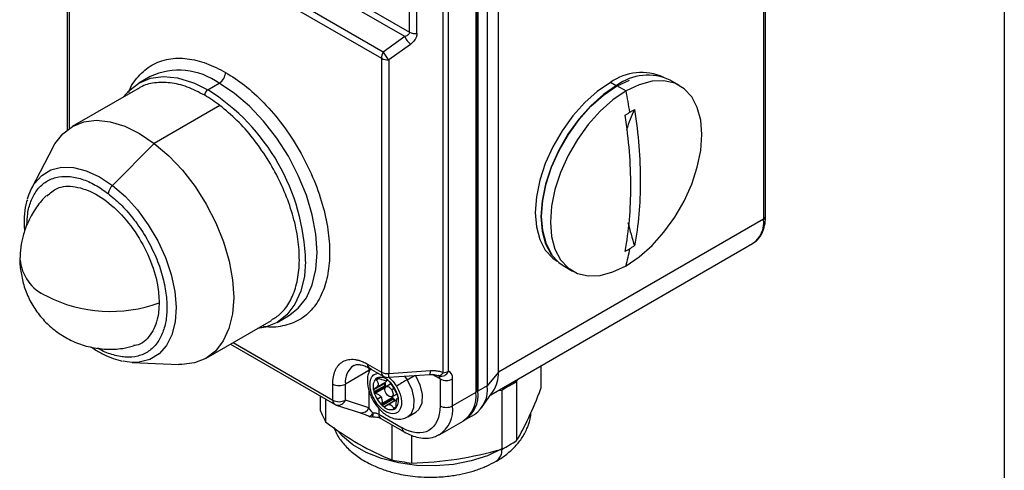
# Model space of a CAD drawing. Header units: millimetres. Extents: x 19 to 819, y 19 to 629.
# Tile 14 of 18: x 709 to 819, y 390 to 441. Entities that reach past the tile are written whole.
import ezdxf

# ---------------------------------------------------------------- set-up
doc = ezdxf.new("R2010")
doc.units = ezdxf.units.MM
doc.header["$LTSCALE"] = 3
doc.layers.add('TEXT', color=140, linetype='Continuous', lineweight=25)

msp = doc.modelspace()

# ---------------------------------------------------------------- linework, layer by layer
for p, q in [((792.173, 496.883), (792.173, 418.159)), ((792.378, 418.445), (792.378, 497.169)), ((762.438, 400.993), (762.438, 479.717)), ((761.202, 478.187), (761.202, 399.463)), ((759.929, 477.35), (759.929, 398.728)), ((760.017, 398.851), (760.017, 477.473)), ((760.141, 477.575), (760.141, 398.851)), ((752.482, 439.131), (752.482, 475.363)), ((753.311, 438.966), (753.311, 475.198)), ((756.264, 400.941), (756.264, 475.407)), ((756.849, 401.106), (756.849, 475.572)), ((714.088, 449.621), (714.088, 428.146)), ((714.381, 428.359), (714.381, 449.179)), ((751.951, 438.621), (738.043, 446.65)), ((740.024, 446.323), (752.482, 439.131)), ((749.54, 436.887), (735.335, 445.087)), ((734.628, 444.679), (749.333, 436.19)), ((751.951, 438.621), (749.54, 436.887)), ((752.573, 437.759), (750.162, 436.025)), ((749.333, 436.19), (749.333, 401.009)), ((750.162, 436.025), (750.162, 400.844)), ((723.401, 434.157), (722.128, 433.422)), ((775.698, 433.062), (777.149, 433.755)), ((782.758, 433.126), (781.697, 433.738)), ((722.024, 432.785), (714.67, 428.539)), ((728.361, 433.408), (729.877, 432.655)), ((729.877, 432.655), (731.15, 433.389)), ((775.627, 433.103), (774.991, 433.471)), ((775.698, 433.144), (776.758, 432.532)), ((731.226, 430.9), (723.872, 426.655)), ((712.543, 426.249), (710.124, 421.607)), ((723.872, 426.655), (719.192, 421.933)), ((792.173, 418.159), (762.438, 400.993)), ((761.587, 398.472), (790.93, 415.412)), ((769.698, 412.953), (770.759, 412.341)), ((737.626, 406.574), (738.899, 407.309)), ((729.669, 402.558), (737.023, 406.803)), ((732.41, 404.14), (744.085, 397.401)), ((732.703, 404.309), (743.878, 397.858)), ((721.393, 402.088), (726.622, 401.862)), ((747.767, 401.913), (749.333, 401.009)), ((747.908, 401.178), (745.292, 399.667)), ((747.92, 401.48), (747.908, 401.178)), ((747.908, 401.178), (747.908, 400.927)), ((747.974, 401.455), (749.54, 400.551)), ((750.111, 400.42), (754.771, 400.75)), ((750.162, 400.844), (754.823, 401.174)), ((753.119, 400.681), (753.231, 400.491)), ((755.899, 400.239), (755.026, 400.743)), ((762.438, 400.993), (761.202, 399.463)), ((767.21, 401.718), (767.21, 399.181)), ((743.878, 397.858), (743.878, 399.667)), ((745.292, 397.858), (745.292, 399.667)), ((749.647, 399.698), (748.445, 399.004)), ((748.681, 399.233), (749.794, 399.875)), ((748.721, 400.27), (748.872, 400.358)), ((749.061, 400.298), (748.749, 400.119)), ((750.4, 399.693), (749.846, 399.373)), ((749.9, 400.057), (750, 400.115)), ((749.954, 400.125), (749.94, 400.117)), ((751.935, 400.549), (752.2, 400.15)), ((752.2, 400.15), (753.024, 400.626)), ((755.792, 400.582), (755.741, 400.615)), ((755.899, 400.239), (755.899, 397.218)), ((757.313, 397.218), (757.313, 400.239)), ((763.677, 399.471), (763.545, 399.603)), ((764.49, 399.925), (764.611, 400.218)), ((764.49, 399.925), (764.49, 393.321)), ((747.908, 398.978), (747.908, 397.008)), ((749.698, 399.482), (748.496, 398.788)), ((749.734, 399.399), (748.539, 398.709)), ((749.744, 399.252), (748.668, 398.632)), ((750.731, 399.164), (750.482, 399.021)), ((750.496, 398.247), (751.077, 398.582)), ((759.929, 398.728), (757.313, 397.218)), ((761.202, 399.463), (760.141, 398.851)), ((760.535, 396.983), (761.866, 398.867)), ((762.408, 398.946), (762.864, 398.987)), ((762.864, 392.382), (762.864, 398.987)), ((742.466, 398.335), (742.466, 396.727)), ((743.061, 397.991), (743.061, 395.445)), ((747.908, 397.008), (745.292, 397.858)), ((748.86, 397.957), (749.276, 398.221)), ((749.367, 397.487), (750.527, 398.157)), ((749.377, 397.335), (750.572, 398.025)), ((749.427, 397.262), (750.629, 397.956)), ((749.592, 397.124), (750.794, 397.818)), ((751.048, 397.913), (749.957, 397.283)), ((750.515, 398.258), (750.524, 398.188)), ((751.196, 398.119), (751.132, 398.082)), ((751.176, 398.091), (751.186, 398.097)), ((744.276, 397.316), (746.892, 396.465)), ((749.04, 396.922), (749.04, 396.278)), ((749.04, 396.278), (751.656, 394.768)), ((750.683, 396.948), (750.968, 397.112)), ((752.274, 395.983), (753.194, 396.514)), ((758.691, 395.646), (759.752, 396.258)), ((748.357, 395.984), (748.474, 395.991)), ((749.247, 395.82), (751.863, 394.31)), ((755.863, 394.013), (758.479, 395.523)), ((750.493, 395.101), (750.493, 391.156)), ((752.713, 393.907), (752.713, 390.812))]:
    msp.add_line(p, q)
at = {"flags": 128}
for points in [[(720.425, 431.862), (721.01, 432.556), (722.127, 433.422), (723.435, 433.956), (724.901, 434.148), (726.49, 433.99), (728.163, 433.488), (728.361, 433.408)], [(738.898, 407.308), (738.9, 407.31), (740.017, 408.175), (740.915, 409.349), (741.574, 410.804), (741.975, 412.504), (742.11, 414.406), (741.975, 416.464), (741.574, 418.626), (740.915, 420.841), (740.017, 423.053), (738.9, 425.208), (737.592, 427.253), (736.126, 429.137), (734.537, 430.815), (732.864, 432.244), (731.15, 433.389)], [(774.991, 433.471), (773.529, 432.479), (772.113, 431.223), (770.783, 429.74), (769.582, 428.075), (768.545, 426.278), (767.703, 424.405), (767.083, 422.512), (766.704, 420.657), (766.576, 418.896), (766.704, 417.283), (767.083, 415.866), (767.703, 414.689), (768.545, 413.787), (769.041, 413.448)], [(775.698, 433.144), (774.224, 432.145), (772.795, 430.878), (771.455, 429.382), (770.243, 427.703), (769.198, 425.891), (768.349, 424.003), (767.724, 422.094), (767.341, 420.223), (767.212, 418.447), (767.341, 416.82), (767.724, 415.391), (768.349, 414.204), (769.198, 413.295), (769.698, 412.953)], [(768.481, 414.182), (768.41, 414.28), (767.791, 415.458), (767.411, 416.874), (767.283, 418.488), (767.411, 420.249), (767.791, 422.104), (768.41, 423.997), (769.252, 425.87), (770.289, 427.667), (771.49, 429.332), (772.82, 430.815), (774.236, 432.071), (775.698, 433.062)], [(776.758, 412.935), (778.232, 413.934), (779.66, 415.201), (781.001, 416.697), (782.213, 418.376), (783.258, 420.187), (784.107, 422.076), (784.732, 423.985), (785.115, 425.856), (785.244, 427.632), (785.115, 429.259), (784.732, 430.688), (784.107, 431.875), (783.258, 432.784), (782.213, 433.388), (781.001, 433.668), (779.66, 433.616), (778.232, 433.234), (776.758, 432.532)], [(776.758, 432.532), (775.285, 431.532), (773.856, 430.265), (772.516, 428.77), (771.304, 427.091), (770.258, 425.279), (769.41, 423.39), (768.785, 421.482), (768.402, 419.611), (768.273, 417.835), (768.402, 416.208), (768.785, 414.779), (769.41, 413.592), (770.258, 412.682), (771.304, 412.079), (772.516, 411.798), (773.856, 411.85), (775.285, 412.233), (776.758, 412.935)], [(712.543, 426.249), (712.739, 426.599), (713.615, 427.728), (714.701, 428.557), (715.971, 429.066), (717.394, 429.242), (718.934, 429.081), (720.554, 428.587), (722.214, 427.771), (723.872, 426.655)], [(723.872, 426.655), (725.489, 425.265), (727.024, 423.636), (728.44, 421.808), (729.701, 419.826), (730.776, 417.738), (731.64, 415.597), (732.271, 413.454), (732.652, 411.363), (732.776, 409.375), (732.639, 407.539), (732.243, 405.9), (731.6, 404.499), (730.725, 403.37), (729.639, 402.541), (728.368, 402.032), (726.946, 401.855), (726.622, 401.862)], [(710.124, 421.607), (710.421, 422.108), (711.254, 423.04), (712.286, 423.668), (713.487, 423.974), (714.82, 423.947), (716.244, 423.589), (717.716, 422.911), (719.192, 421.933)], [(709.664, 420.442), (709.814, 420.9), (710.124, 421.607)], [(719.192, 421.933), (720.626, 420.684), (721.976, 419.204), (723.199, 417.536), (724.259, 415.732), (725.124, 413.846), (725.767, 411.936), (726.169, 410.059), (726.318, 408.273), (726.209, 406.632), (725.845, 405.186), (725.237, 403.978), (724.405, 403.046), (723.372, 402.418), (722.171, 402.112), (721.393, 402.088)], [(740.835, 413.418), (740.702, 411.769), (740.301, 410.07), (739.643, 408.615), (738.744, 407.44), (737.627, 406.575), (736.319, 406.04), (735.424, 405.88)], [(721.393, 402.088), (720.839, 402.139), (720.382, 402.22)], [(748.062, 401.247), (748.03, 401.235), (747.908, 401.178)], [(752.2, 400.15), (752.722, 399.06), (752.979, 397.965), (752.94, 396.996), (752.609, 396.27), (752.274, 395.983)], [(753.231, 400.491), (753.641, 399.591), (753.898, 398.496), (753.859, 397.527), (753.529, 396.801), (753.194, 396.514)], [(749.86, 398.599), (749.754, 398.827), (749.712, 399.053), (749.739, 399.242), (749.833, 399.365), (749.978, 399.403), (750.152, 399.351), (750.329, 399.217), (750.482, 399.021)], [(750.482, 399.021), (750.588, 398.793), (750.63, 398.567), (750.603, 398.378), (750.509, 398.255), (750.365, 398.217), (750.19, 398.269), (750.013, 398.403), (749.86, 398.599)], [(746.892, 396.465), (746.912, 396.459), (746.964, 396.447)], [(762.828, 392.397), (761.224, 391.628), (759.402, 391.043), (757.425, 390.66), (755.36, 390.494), (753.277, 390.549), (751.247, 390.825), (749.339, 391.311), (747.619, 391.992), (746.144, 392.843), (744.966, 393.836), (744.571, 394.286)]]:
    msp.add_lwpolyline(points, dxfattribs=at)
for centre, radius, start, end in [((754.893, 440.089), 3.287, 206.51501, 225.11783), ((753.176, 440.453), 1.493, 242.31278, 275.20224), ((750.775, 436.141), 1.443, 148.85627, 178.0435), ((750.027, 437.512), 1.493, 242.31278, 275.20224), ((752.482, 438.355), 3.287, 206.51501, 225.11783), ((726.618, 427.132), 7.726, 54.08226, 114.60729), ((730.322, 434.684), 1.537, 302.60548, 357.39452), ((778.475, 428.614), 5.978, 65.65152, 125.65894), ((779.194, 428.424), 5.874, 64.78089, 126.52957), ((730.291, 432.007), 0.768, 122.60548, 177.39452), ((717.361, 412.786), 23.482, 1.5433, 57.79259), ((716.434, 420.747), 61.464, 8.78826, 11.0542), ((787.843, 425.111), 11.453, 152.28171, 164.41453), ((720.416, 420.663), 1.763, 133.95607, 167.73251), ((792.028, 418.48), 0.352, 294.37466, 354.3052), ((808.089, 425.202), 32.001, 193.43619, 198.28825), ((789.319, 417.795), 2.877, 304.05635, 7.25583), ((745.684, 420.747), 32.041, 345.88869, 349.38717), ((713.765, 414.099), 4.966, 184.96739, 246.38409), ((718.975, 423.636), 15.821, 242.93101, 290.12431), ((748.243, 401.853), 0.48, 172.74417, 235.94365), ((747.432, 399.94), 2.157, 123.99449, 187.26204), ((749.834, 400.96), 0.503, 174.38043, 234.29271), ((750.027, 402.331), 1.493, 242.31278, 275.20224), ((749.431, 400.717), 0.742, 336.37725, 9.87781), ((754.092, 401.047), 0.742, 336.37725, 9.87781), ((756.028, 401.428), 0.882, 254.44533, 338.60118), ((756.191, 402.322), 1.382, 273.02068, 298.42972), ((758.829, 400.823), 3.613, 327.20964, 2.68914), ((744.585, 401.032), 1.537, 242.60967, 297.39033), ((749.703, 399.393), 1.317, 138.22498, 197.16828), ((749.153, 399.756), 0.672, 118.21503, 130.06912), ((749.233, 399.261), 1.158, 45.60244, 110.064), ((749.809, 399.737), 0.166, 160.22173, 193.45933), ((752.343, 400.217), 2.746, 190.88144, 195.51501), ((752.167, 400.126), 2.46, 186.55844, 198.08624), ((749.607, 400.192), 0.368, 300.5834, 335.38082), ((748.513, 398.089), 2.517, 47.66313, 52.57306), ((747.947, 397.524), 3.316, 15.74576, 47.01663), ((763.769, 380.105), 23.144, 119.9901, 123.44152), ((755.507, 400.282), 0.394, 353.7109, 54.97692), ((756.606, 401.604), 1.537, 242.60967, 297.39033), ((751.141, 399.523), 2.746, 190.88144, 195.51501), ((751.678, 399.687), 3.307, 195.77035, 211.55252), ((750.016, 399.572), 0.331, 195.77035, 211.55252), ((750.004, 399.561), 0.314, 211.01149, 227.62885), ((748.494, 397.689), 2.746, 10.88144, 15.51501), ((756.499, 398.35), 3.451, 305.01333, 6.29885), ((756.853, 398.417), 3.317, 301.45568, 7.51108), ((757.872, 399.039), 3.357, 304.05635, 7.25583), ((759.867, 398.866), 0.151, 294.37466, 354.3052), ((744.365, 397.803), 0.491, 173.5379, 235.13524), ((744.585, 399.223), 1.537, 242.60967, 297.39033), ((744.476, 398.163), 0.871, 256.56814, 339.5224), ((748.85, 397.342), 0.507, 116.88064, 137.84823), ((751.584, 399.6), 3.181, 211.10378, 227.30015), ((752.214, 399.775), 2.319, 223.21241, 237.02379), ((749.429, 398.073), 1.101, 4.36884, 5.99128), ((750.829, 398.187), 0.304, 185.75174, 212.1672), ((750.844, 398.19), 0.318, 211.10378, 227.30015), ((752.324, 399.817), 2.517, 227.66313, 232.57306), ((750.907, 397.961), 0.182, 231.7902, 248.00229), ((749.932, 397.819), 1.317, 318.22498, 17.16828), ((747.063, 397.354), 0.913, 263.74989, 337.72765), ((747.48, 396.284), 0.926, 341.32237, 7.90709), ((748.487, 395.228), 1.187, 62.24257, 94.35374), ((749.515, 396.218), 0.48, 172.74417, 235.94365), ((751.122, 399.123), 2.517, 227.66313, 232.57306), ((750.402, 397.951), 1.158, 225.60244, 290.064), ((750.482, 397.455), 0.672, 298.21503, 310.06912), ((754.008, 396.788), 3.332, 302.46876, 7.41307), ((756.606, 398.583), 1.537, 242.60967, 297.39033), ((752.157, 394.719), 0.503, 174.38851, 234.19999), ((761.402, 392.216), 1.438, 303.97627, 7.26387)]:
    msp.add_arc(centre, radius, start, end)
for points, knots in [([(752.482, 439.131), (752.482, 439.024), (752.435, 438.923), (752.253, 438.749), (752.119, 438.675), (751.951, 438.621)], [0, 0, 0, 0, 0.5, 0.5, 1, 1, 1, 1]), ([(753.311, 438.966), (753.31, 438.93), (753.308, 438.859), (753.291, 438.751), (753.265, 438.644), (753.227, 438.537), (753.179, 438.432), (753.101, 438.291), (752.978, 438.121), (752.794, 437.929), (752.648, 437.817), (752.573, 437.759)], [0, 0, 0, 0, 0.0797126, 0.1589601, 0.2382855, 0.3182302, 0.399323, 0.4820709, 0.6498628, 0.8213625, 1, 1, 1, 1]), ([(721.009, 432.362), (721.009, 432.362), (721.226, 433.108), (722.067, 434.22), (723.539, 435.541), (725.417, 436.205), (727.504, 436.244), (729.68, 435.737), (731.145, 434.981), (731.857, 434.614)], [0, 0, 0, 0, 0.0001, 0.1693349, 0.3421612, 0.5149876, 0.6842225, 0.8467025, 1, 1, 1, 1]), ([(731.857, 434.614), (732.569, 434.16), (734.034, 433.223), (736.209, 431.218), (738.3, 428.768), (740.166, 425.939), (741.681, 422.91), (742.765, 419.87), (743.39, 416.998), (743.59, 414.368), (743.39, 411.969), (742.765, 409.818), (741.681, 408.033), (740.169, 406.738), (738.289, 406.12), (736.883, 405.953), (736.105, 406.146), (736.081, 406.152)], [0, 0, 0, 0, 0.066052, 0.1360604, 0.2089794, 0.2834458, 0.3579122, 0.4308312, 0.5008396, 0.5668916, 0.6329435, 0.702952, 0.775871, 0.8503374, 0.9248038, 0.9977228, 1, 1, 1, 1]), ([(729.524, 432.042), (728.865, 432.381), (727.549, 433.058), (725.637, 433.511), (723.882, 433.482), (722.667, 433.209), (722.141, 432.817), (722.047, 432.747)], [0, 0, 0, 0, 0.2372106, 0.4744213, 0.7116319, 0.9488426, 1, 1, 1, 1]), ([(737, 406.841), (737.359, 407.063), (738.175, 407.569), (739.11, 408.872), (739.815, 410.602), (740.157, 412.664), (740.132, 414.969), (739.74, 417.442), (738.995, 419.996), (737.922, 422.542), (736.558, 424.995), (734.951, 427.262), (733.159, 429.297), (731.87, 430.366), (731.226, 430.9)], [0, 0, 0, 0, 0.0665576, 0.151416, 0.2362744, 0.3211328, 0.4059912, 0.4908496, 0.575708, 0.6605664, 0.7454248, 0.8302832, 0.9151416, 1, 1, 1, 1]), ([(777.177, 430.137), (777.265, 430.188), (777.442, 430.29), (777.617, 430.389), (777.704, 430.438)], [0, 0, 0, 0, 0.5000756, 1, 1, 1, 1]), ([(776.644, 429.826), (776.733, 429.878), (776.911, 429.984), (777.089, 430.086), (777.177, 430.137)], [0, 0, 0, 0, 0.4999244, 1, 1, 1, 1]), ([(709.601, 417.485), (709.614, 417.914), (709.645, 418.887), (710.01, 420.208), (710.653, 421.427), (711.601, 422.349), (712.809, 422.894), (714.213, 423.015), (715.719, 422.711), (717.233, 422.063), (718.216, 421.373), (718.693, 421.038)], [0, 0, 0, 0, 0.0842534, 0.1909526, 0.304043, 0.421835, 0.5421267, 0.6624184, 0.7802105, 0.8933008, 1, 1, 1, 1]), ([(711.855, 420.743), (712.207, 421.073), (713.037, 421.851), (714.986, 421.929), (717.319, 421.103), (719.685, 419.311), (721.795, 416.793), (723.402, 413.832), (724.286, 411.034), (724.379, 409.44), (724.418, 408.781)], [0, 0, 0, 0, 0.0990351, 0.2334401, 0.3678452, 0.5022502, 0.6366552, 0.7710602, 0.9054652, 1, 1, 1, 1]), ([(711.785, 420.809), (711.593, 420.615), (710.972, 419.986), (710.498, 419.237), (710.17, 418.721)], [0, 0, 0, 0, 0.3093885, 1, 1, 1, 1]), ([(718.693, 421.038), (719.162, 420.649), (720.127, 419.849), (721.502, 418.286), (722.775, 416.465), (723.851, 414.446), (724.656, 412.361), (725.15, 410.336), (725.33, 408.486), (725.228, 406.849), (724.86, 405.416), (724.209, 404.201), (723.264, 403.277), (722.055, 402.735), (720.651, 402.607), (719.146, 402.935), (718.076, 403.333), (717.538, 403.69), (717.506, 403.711)], [0, 0, 0, 0, 0.0616043, 0.1268987, 0.1949076, 0.2643598, 0.3338119, 0.4018208, 0.4671152, 0.5287195, 0.5903238, 0.6556182, 0.7236271, 0.7930793, 0.8625314, 0.9305404, 0.9958347, 1, 1, 1, 1]), ([(709.642, 420.341), (709.614, 420.264), (709.44, 419.786), (709.32, 418.778), (709.25, 417.683), (709.32, 417.017), (709.337, 416.854)], [0, 0, 0, 0, 0.0770663, 0.4780653, 0.8722032, 1, 1, 1, 1]), ([(710.17, 418.721), (709.887, 418.168), (709.487, 417.387), (709.107, 416.136), (708.868, 415.013), (708.835, 414.125), (708.818, 413.669)], [0, 0, 0, 0, 0.3510818, 0.4965044, 0.7414708, 1, 1, 1, 1]), ([(790.863, 415.386), (791.091, 415.534), (791.556, 415.836), (792.028, 416.564), (792.295, 417.413), (792.401, 418.054), (792.373, 418.414), (792.37, 418.448)], [0, 0, 0, 0, 0.2417088, 0.4933344, 0.7417427, 0.9756774, 1, 1, 1, 1]), ([(777.704, 415.161), (777.617, 415.107), (777.442, 415), (777.265, 414.897), (777.177, 414.846)], [0, 0, 0, 0, 0.4999244, 1, 1, 1, 1]), ([(777.177, 414.846), (777.089, 414.795), (776.911, 414.694), (776.733, 414.597), (776.644, 414.548)], [0, 0, 0, 0, 0.5000756, 1, 1, 1, 1]), ([(708.818, 413.669), (708.818, 413.663), (708.783, 413.153), (708.915, 412.106), (709.26, 410.55), (709.904, 409.011), (710.812, 407.562), (711.977, 406.264), (713.367, 405.17), (714.945, 404.327), (716.668, 403.767), (718.484, 403.53), (720.141, 403.583), (721.144, 403.843), (721.548, 403.947)], [0, 0, 0, 0, 0.0010076, 0.0827802, 0.1692951, 0.2591956, 0.3514403, 0.4453391, 0.5404803, 0.6366664, 0.7338853, 0.8323344, 0.9325409, 1, 1, 1, 1]), ([(724.418, 408.781), (724.389, 408.242), (724.314, 406.824), (723.494, 405.108), (722.457, 404.045), (721.653, 404.002), (721.537, 403.996)], [0, 0, 0, 0, 0.22015807, 0.57977969, 0.93940131, 1, 1, 1, 1]), ([(716.843, 403.801), (716.91, 403.751), (717.337, 403.434), (718.154, 402.991), (719.241, 402.495), (719.952, 402.323), (720.288, 402.241)], [0, 0, 0, 0, 0.05949864, 0.38051805, 0.70686485, 1, 1, 1, 1]), ([(743.878, 399.667), (743.878, 399.722), (743.879, 399.831), (743.887, 399.99), (743.9, 400.146), (743.919, 400.299), (743.955, 400.529), (744.023, 400.826), (744.147, 401.173), (744.308, 401.488), (744.575, 401.862), (744.997, 402.219), (745.517, 402.407), (745.975, 402.451), (746.328, 402.433), (746.69, 402.366), (747.013, 402.268), (747.293, 402.156), (747.53, 402.045), (747.688, 401.957), (747.767, 401.913)], [0, 0, 0, 0, 0.0233344, 0.0466269, 0.0699085, 0.0932108, 0.1165649, 0.1782981, 0.240092, 0.3043994, 0.3687677, 0.5000056, 0.6312435, 0.6955509, 0.7599192, 0.8216524, 0.8834464, 0.9223081, 0.961111, 1, 1, 1, 1]), ([(746.228, 401.721), (746.239, 401.73), (746.347, 401.819), (746.592, 401.862), (747.059, 401.836), (747.524, 401.701), (747.849, 401.514), (747.977, 401.441)], [0, 0, 0, 0, 0.0354642, 0.3540728, 0.5982326, 0.8418899, 1, 1, 1, 1]), ([(748.162, 401.459), (748.049, 401.257), (747.824, 400.857), (747.739, 400.179), (747.775, 399.548), (747.905, 398.944), (748.106, 398.361), (748.31, 397.978), (748.408, 397.792)], [0, 0, 0, 0, 0.1945307, 0.3867148, 0.5530184, 0.6907241, 0.8503169, 1, 1, 1, 1]), ([(748.621, 397.794), (748.473, 398.073), (748.245, 398.504), (748.091, 399.103), (748.039, 399.546), (748.06, 399.954), (748.183, 400.397), (748.467, 400.794), (748.827, 400.848), (748.999, 400.874)], [0, 0, 0, 0, 0.196736, 0.3037218, 0.4108202, 0.517806, 0.6249044, 0.8216404, 1, 1, 1, 1]), ([(754.771, 400.75), (754.93, 400.754), (755.272, 400.764), (755.588, 400.654), (755.757, 400.595)], [0, 0, 0, 0, 0.4641917, 1, 1, 1, 1]), ([(754.823, 401.174), (754.875, 401.177), (754.979, 401.183), (755.134, 401.184), (755.288, 401.177), (755.439, 401.164), (755.621, 401.139), (755.828, 401.097), (756.055, 401.031), (756.195, 400.971), (756.264, 400.941)], [0, 0, 0, 0, 0.10329622, 0.2057003, 0.30751936, 0.40906579, 0.51065452, 0.67733605, 0.83990202, 1, 1, 1, 1]), ([(756.264, 400.941), (756.248, 400.92), (756.217, 400.881), (756.174, 400.831), (756.138, 400.792), (756.087, 400.741), (756.022, 400.685), (755.942, 400.632), (755.868, 400.601), (755.8, 400.589), (755.741, 400.595), (755.708, 400.615), (755.693, 400.624)], [0, 0, 0, 0, 0.0768471, 0.1432498, 0.1991825, 0.2446747, 0.3816615, 0.5000753, 0.6351904, 0.7554771, 0.8833869, 1, 1, 1, 1]), ([(748.749, 400.119), (748.827, 400.033), (748.889, 399.944), (748.966, 399.759), (748.979, 399.663), (748.94, 399.484), (748.888, 399.399), (748.741, 399.261), (748.647, 399.207), (748.542, 399.169)], [0, 0, 0, 0, 0.25, 0.25, 0.5, 0.5, 0.75, 0.75, 1, 1, 1, 1]), ([(748.749, 400.119), (748.724, 400.146), (748.707, 400.176), (748.696, 400.23), (748.702, 400.255), (748.721, 400.27)], [0, 0, 0, 0, 0.5, 0.5, 1, 1, 1, 1]), ([(748.836, 400.348), (748.857, 400.36), (748.889, 400.361), (748.96, 400.348), (748.998, 400.332), (749.035, 400.312)], [0, 0, 0, 0, 0.5, 0.5, 1, 1, 1, 1]), ([(749.94, 400.117), (749.935, 400.08), (749.914, 400.056), (749.828, 400.037), (749.763, 400.041), (749.592, 400.078), (749.486, 400.11), (749.263, 400.197), (749.147, 400.25), (749.035, 400.312)], [0, 0, 0, 0, 0.25, 0.25, 0.5, 0.5, 0.75, 0.75, 1, 1, 1, 1]), ([(749.541, 400.553), (749.544, 400.55), (749.611, 400.495), (749.785, 400.441), (749.954, 400.425), (750.04, 400.417)], [0, 0, 0, 0, 0.01968, 0.498251, 1, 1, 1, 1]), ([(749.94, 400.117), (749.942, 400.129), (749.952, 400.134), (749.988, 400.125), (750.014, 400.11), (750.043, 400.088)], [0, 0, 0, 0, 0.5, 0.5, 1, 1, 1, 1]), ([(750.142, 400.422), (750.247, 400.334), (750.569, 400.065), (750.835, 399.678), (751.014, 399.417)], [0, 0, 0, 0, 0.3263664, 1, 1, 1, 1]), ([(750.208, 399.95), (750.237, 399.924), (750.266, 399.892), (750.317, 399.829), (750.337, 399.799), (750.352, 399.773)], [0, 0, 0, 0, 0.5, 0.5, 1, 1, 1, 1]), ([(750.712, 399.195), (750.645, 399.305), (750.577, 399.411), (750.452, 399.606), (750.396, 399.695), (750.352, 399.773)], [0, 0, 0, 0, 0.5, 0.5, 1, 1, 1, 1]), ([(748.445, 399.004), (748.438, 399.042), (748.444, 399.077), (748.48, 399.136), (748.508, 399.157), (748.542, 399.169)], [0, 0, 0, 0, 0.5, 0.5, 1, 1, 1, 1]), ([(751.014, 399.417), (751.732, 398.24), (751.779, 396.921), (750.458, 396.025), (749.339, 396.617), (748.621, 397.794)], [0, 0, 0, 0, 0.5, 0.5, 1, 1, 1, 1]), ([(748.668, 398.632), (748.788, 398.604), (748.905, 398.558), (749.116, 398.421), (749.209, 398.331), (749.276, 398.221)], [0, 0, 0, 0, 0.5, 0.5, 1, 1, 1, 1]), ([(751.05, 398.628), (751.004, 398.698), (750.954, 398.783), (750.842, 398.977), (750.779, 399.085), (750.712, 399.195)], [0, 0, 0, 0, 0.5, 0.5, 1, 1, 1, 1]), ([(751.05, 398.628), (751.065, 398.606), (751.082, 398.575), (751.114, 398.503), (751.129, 398.462), (751.139, 398.424)], [0, 0, 0, 0, 0.5, 0.5, 1, 1, 1, 1]), ([(744.086, 397.402), (744.088, 397.4), (744.141, 397.356), (744.21, 397.338), (744.275, 397.322)], [0, 0, 0, 0, 0.0499044, 1, 1, 1, 1]), ([(748.408, 397.792), (748.609, 397.486), (748.888, 397.06), (749.39, 396.557), (749.834, 396.203), (750.396, 395.898), (751.008, 395.726), (751.67, 395.714), (752.071, 395.896), (752.272, 395.987)], [0, 0, 0, 0, 0.20964328, 0.2907001, 0.42375639, 0.55850681, 0.70185438, 0.85004133, 1, 1, 1, 1]), ([(749.276, 398.221), (749.343, 398.111), (749.381, 397.987), (749.407, 397.735), (749.396, 397.608), (749.367, 397.487)], [0, 0, 0, 0, 0.5, 0.5, 1, 1, 1, 1]), ([(749.778, 397.143), (749.857, 397.222), (749.945, 397.285), (750.13, 397.362), (750.225, 397.375), (750.396, 397.338), (750.472, 397.288), (750.596, 397.145), (750.645, 397.053), (750.683, 396.948)], [0, 0, 0, 0, 0.25, 0.25, 0.5, 0.5, 0.75, 0.75, 1, 1, 1, 1]), ([(750.969, 397.141), (750.966, 397.24), (750.968, 397.337), (750.981, 397.529), (750.991, 397.621), (751.017, 397.787), (751.032, 397.86), (751.064, 397.977), (751.081, 398.02), (751.1, 398.049)], [0, 0, 0, 0, 0.25, 0.25, 0.5, 0.5, 0.75, 0.75, 1, 1, 1, 1]), ([(751.136, 398.074), (751.144, 398.082), (751.156, 398.094), (751.171, 398.092), (751.176, 398.091)], [0, 0, 0, 0, 0.6430151, 1, 1, 1, 1]), ([(751.19, 398.207), (751.197, 398.17), (751.199, 398.139), (751.193, 398.098), (751.186, 398.089), (751.176, 398.091)], [0, 0, 0, 0, 0.5, 0.5, 1, 1, 1, 1]), ([(746.961, 396.447), (747.097, 396.399), (747.362, 396.305), (747.741, 396.142), (747.927, 396.062)], [0, 0, 0, 0, 0.5100178, 1, 1, 1, 1]), ([(747.865, 396.091), (747.919, 396.046), (748.001, 396.047), (748.194, 396.163), (748.302, 396.278), (748.397, 396.411)], [0, 0, 0, 0, 0.5, 0.5, 1, 1, 1, 1]), ([(749.778, 397.143), (749.753, 397.117), (749.721, 397.1), (749.656, 397.092), (749.621, 397.101), (749.592, 397.124)], [0, 0, 0, 0, 0.5, 0.5, 1, 1, 1, 1]), ([(750.799, 396.864), (750.778, 396.852), (750.755, 396.855), (750.714, 396.886), (750.696, 396.914), (750.683, 396.948)], [0, 0, 0, 0, 0.5, 0.5, 1, 1, 1, 1]), ([(750.969, 397.141), (750.97, 397.1), (750.966, 397.058), (750.948, 396.986), (750.933, 396.957), (750.914, 396.941)], [0, 0, 0, 0, 0.5, 0.5, 1, 1, 1, 1]), ([(755.899, 397.218), (755.899, 395.919), (755.452, 394.931), (753.86, 394.012), (752.781, 394.118), (751.656, 394.768)], [0, 0, 0, 0, 0.5, 0.5, 1, 1, 1, 1]), ([(762.202, 391.028), (762.232, 391.042), (762.663, 391.262), (763.395, 391.8), (764.361, 392.66), (765.157, 393.667), (765.737, 394.797), (766.057, 395.752), (766.075, 396.321), (766.079, 396.465)], [0, 0, 0, 0, 0.0133233, 0.1948167, 0.3792299, 0.5646453, 0.7500685, 0.9366935, 1, 1, 1, 1]), ([(747.902, 396.077), (747.948, 396.056), (748.073, 395.998), (748.212, 395.991), (748.301, 395.986)], [0, 0, 0, 0, 0.364239, 1, 1, 1, 1]), ([(748.474, 395.991), (748.591, 395.986), (748.753, 395.978), (748.962, 395.934), (749.105, 395.89), (749.208, 395.844), (749.238, 395.825), (749.243, 395.821)], [0, 0, 0, 0, 0.36616247, 0.5104381, 0.73343059, 0.94942269, 1, 1, 1, 1]), ([(744.004, 394.814), (744.094, 394.579), (744.346, 393.921), (745.052, 392.959), (746.058, 391.953), (747.259, 391.109), (748.562, 390.439), (749.904, 389.937), (751.145, 389.607), (752.312, 389.394), (753.502, 389.25), (754.362, 389.23), (754.838, 389.219)], [0, 0, 0, 0, 0.0641334, 0.1801427, 0.2997769, 0.4198065, 0.5356648, 0.642956, 0.7443518, 0.8180541, 0.8991987, 1, 1, 1, 1]), ([(751.863, 394.312), (752.131, 394.171), (752.681, 393.881), (753.535, 393.637), (754.406, 393.57), (755.18, 393.673), (755.6, 393.904), (755.768, 393.997)], [0, 0, 0, 0, 0.2018496, 0.413871, 0.6302091, 0.8523429, 1, 1, 1, 1]), ([(754.838, 389.219), (755.468, 389.237), (756.357, 389.264), (757.644, 389.44), (758.72, 389.649), (759.944, 389.998), (761.128, 390.444), (761.849, 390.836), (762.202, 391.028)], [0, 0, 0, 0, 0.2362364, 0.3330222, 0.49259, 0.6567812, 0.8319016, 1, 1, 1, 1])]:
    msp.add_open_spline(points, degree=3, knots=knots)
for points in [[(731.226, 430.9), (730.664, 431.331), (730.094, 431.713), (729.524, 432.042)], [(777.704, 430.438), (778.136, 427.643), (778.555, 422.309), (778.136, 417.458), (777.704, 415.161)], [(776.644, 414.548), (777.075, 416.846), (777.494, 421.696), (777.075, 427.031), (776.644, 429.826)], [(757.313, 400.239), (757.313, 400.678), (757.143, 400.996), (756.849, 401.106)], [(764.49, 399.925), (764.219, 399.779), (763.948, 399.628), (763.677, 399.471)], [(748.539, 398.709), (748.519, 398.733), (748.504, 398.76), (748.496, 398.788)], [(748.668, 398.632), (748.62, 398.643), (748.573, 398.669), (748.539, 398.709)], [(763.677, 399.471), (763.406, 399.315), (763.135, 399.153), (762.864, 398.987)], [(764.49, 393.321), (764.943, 394.079), (765.85, 395.783), (766.756, 397.986), (767.21, 399.181)], [(749.377, 397.335), (749.357, 397.383), (749.355, 397.438), (749.367, 397.487)], [(749.427, 397.262), (749.405, 397.281), (749.388, 397.307), (749.377, 397.335)], [(742.466, 396.727), (742.665, 396.279), (742.863, 395.852), (743.061, 395.445)], [(748.397, 396.411), (748.214, 396.605), (748.038, 396.82), (747.908, 397.008)], [(743.061, 395.445), (744.3, 394.513), (746.777, 392.833), (749.254, 391.653), (750.493, 391.156)], [(763.677, 392.836), (763.948, 392.992), (764.219, 393.154), (764.49, 393.321)], [(752.713, 390.812), (754.405, 390.856), (757.789, 391.13), (761.172, 391.903), (762.864, 392.382)], [(762.864, 392.382), (763.135, 392.528), (763.406, 392.679), (763.677, 392.836)], [(750.493, 391.156), (751.233, 391.02), (751.973, 390.906), (752.713, 390.812)]]:
    msp.add_open_spline(points, degree=3)
at = {"layer": 'TEXT'}
msp.add_line((819.15, 628.65), (819.15, 19.05), dxfattribs=at)

doc.saveas('drawing.dxf')
